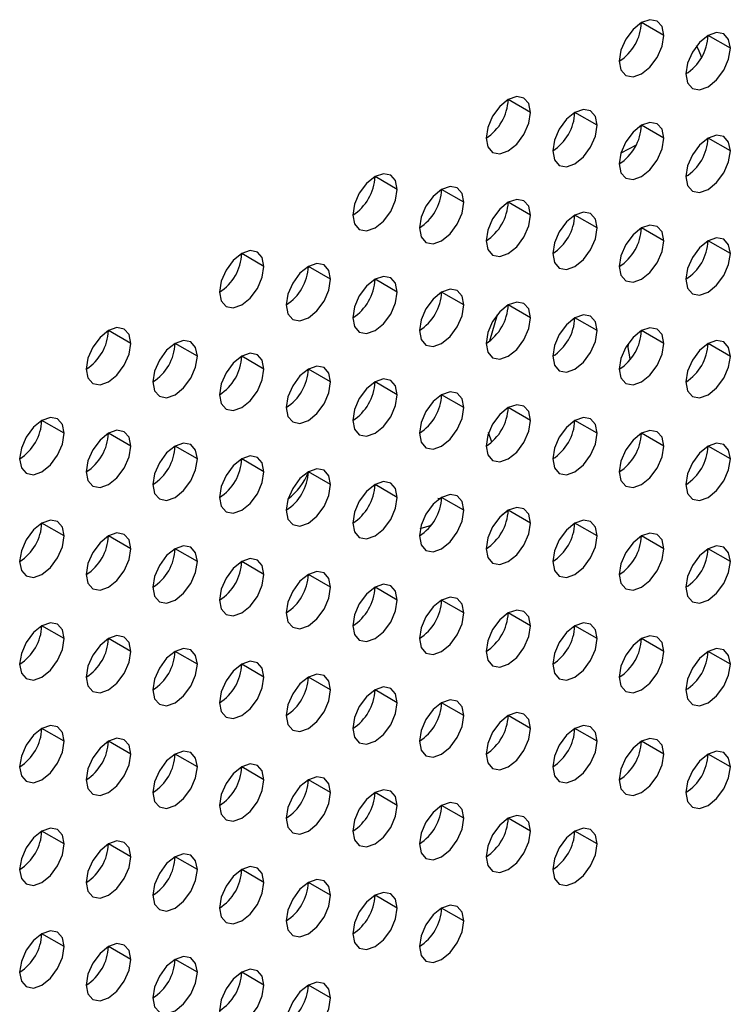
# Model space of a CAD drawing. Header units: millimetres. Extents: x 0 to 1118, y 0 to 864.
# Tile 183 of 256: x 980.28 to 982.54, y 664.32 to 667.46. Entities that reach past the tile are written whole.
import ezdxf

# ---------------------------------------------------------------- set-up
doc = ezdxf.new("R2010")
doc.units = ezdxf.units.MM

msp = doc.modelspace()

# ---------------------------------------------------------------- linework, layer by layer
at = {"color": 7, "linetype": 'Continuous', "lineweight": 25}
for p, q in [((982.3323, 667.4062), (982.2616, 667.4471)), ((982.5445, 667.3654), (982.4738, 667.4062)), ((982.4532, 667.3368), (982.4502, 667.344)), ((981.9081, 667.1613), (981.8374, 667.2021)), ((982.1202, 667.1205), (982.0495, 667.1613)), ((982.3323, 667.0796), (982.2616, 667.1204)), ((982.5445, 667.0388), (982.4738, 667.0796)), ((981.4838, 666.9164), (981.4131, 666.9572)), ((981.6959, 666.8755), (981.6252, 666.9164)), ((981.9081, 666.8347), (981.8374, 666.8755)), ((982.1202, 666.7939), (982.0495, 666.8347)), ((982.3323, 666.753), (982.2616, 666.7938)), ((982.5445, 666.7122), (982.4738, 666.753)), ((981.0595, 666.6715), (980.9888, 666.7123)), ((981.2717, 666.6306), (981.201, 666.6714)), ((981.4838, 666.5898), (981.4131, 666.6306)), ((981.6959, 666.5489), (981.6252, 666.5898)), ((981.9081, 666.5081), (981.8374, 666.5489)), ((982.1202, 666.4672), (982.0495, 666.5081)), ((980.6353, 666.4265), (980.5646, 666.4674)), ((982.3323, 666.4264), (982.2616, 666.4672)), ((980.8474, 666.3857), (980.7767, 666.4265)), ((982.2188, 666.4258), (982.2181, 666.4132)), ((982.5445, 666.3855), (982.4738, 666.4264)), ((981.0595, 666.3449), (980.9888, 666.3857)), ((981.2717, 666.304), (981.201, 666.3448)), ((981.4838, 666.2632), (981.4131, 666.304)), ((981.6959, 666.2223), (981.6252, 666.2631)), ((981.9081, 666.1815), (981.8374, 666.2223)), ((980.4232, 666.1408), (980.3524, 666.1816)), ((982.1202, 666.1406), (982.0495, 666.1814)), ((980.6353, 666.0999), (980.5646, 666.1408)), ((982.3323, 666.0998), (982.2616, 666.1406)), ((980.8474, 666.0591), (980.7767, 666.0999)), ((982.5445, 666.0589), (982.4738, 666.0997)), ((981.0595, 666.0182), (980.9888, 666.0591)), ((981.2717, 665.9774), (981.201, 666.0182)), ((981.4838, 665.9365), (981.4131, 665.9774)), ((981.6959, 665.8957), (981.6252, 665.9365)), ((981.9081, 665.8549), (981.8374, 665.8957)), ((980.4232, 665.8142), (980.3524, 665.855)), ((981.5572, 665.8379), (981.5925, 665.8487)), ((982.1202, 665.814), (982.0495, 665.8548)), ((980.6353, 665.7733), (980.5646, 665.8141)), ((982.3323, 665.7732), (982.2616, 665.814)), ((980.8474, 665.7325), (980.7767, 665.7733)), ((982.5445, 665.7323), (982.4738, 665.7731)), ((981.0595, 665.6916), (980.9888, 665.7324)), ((981.2717, 665.6508), (981.201, 665.6916)), ((981.4838, 665.6099), (981.4131, 665.6507)), ((981.6959, 665.5691), (981.6252, 665.6099)), ((981.9081, 665.5282), (981.8374, 665.5691)), ((980.4232, 665.4875), (980.3524, 665.5284)), ((982.1202, 665.4874), (982.0495, 665.5282)), ((980.6353, 665.4467), (980.5646, 665.4875)), ((982.3323, 665.4465), (982.2616, 665.4874)), ((980.8474, 665.4059), (980.7767, 665.4467)), ((982.5445, 665.4057), (982.4738, 665.4465)), ((981.0595, 665.365), (980.9888, 665.4058)), ((981.2717, 665.3242), (981.201, 665.365)), ((981.4838, 665.2833), (981.4131, 665.3241)), ((981.6959, 665.2425), (981.6252, 665.2833)), ((981.9081, 665.2016), (981.8374, 665.2424)), ((980.4232, 665.1609), (980.3524, 665.2018)), ((982.1202, 665.1608), (982.0495, 665.2016)), ((980.6353, 665.1201), (980.5646, 665.1609)), ((982.3323, 665.1199), (982.2616, 665.1607)), ((980.8474, 665.0792), (980.7767, 665.1201)), ((982.5445, 665.0791), (982.4738, 665.1199)), ((981.0595, 665.0384), (980.9888, 665.0792)), ((981.2717, 664.9975), (981.201, 665.0384)), ((981.4838, 664.9567), (981.4131, 664.9975)), ((981.6959, 664.9158), (981.6252, 664.9567)), ((981.9081, 664.875), (981.8374, 664.9158)), ((980.4232, 664.8343), (980.3524, 664.8751)), ((982.1202, 664.8342), (982.0495, 664.875)), ((980.6353, 664.7935), (980.5646, 664.8343)), ((980.8474, 664.7526), (980.7767, 664.7934)), ((981.0595, 664.7118), (980.9888, 664.7526)), ((981.2717, 664.6709), (981.201, 664.7117)), ((981.4838, 664.6301), (981.4131, 664.6709)), ((981.6959, 664.5892), (981.6252, 664.6301)), ((980.4232, 664.5077), (980.3524, 664.5485)), ((980.6353, 664.4669), (980.5646, 664.5077)), ((980.8474, 664.426), (980.7767, 664.4668)), ((981.0595, 664.3852), (980.9888, 664.426)), ((981.2717, 664.3443), (981.201, 664.3851))]:
    msp.add_line(p, q, dxfattribs=at)
at = {"color": 8, "linetype": 'Continuous', "lineweight": 25}
for p, q in [((982.1966, 667.0333), (982.2453, 667.0588)), ((981.779, 666.4348), (981.8031, 666.5189)), ((981.7847, 666.1129), (981.7749, 666.1429)), ((981.6133, 665.9342), (981.6246, 665.9317)), ((981.8184, 665.8818), (981.8374, 665.895))]:
    msp.add_line(p, q, dxfattribs=at)
at = {"color": 7, "linetype": 'Continuous', "lineweight": 25, "flags": 128}
for points in [[(982.3323, 667.4062), (982.327, 667.4344), (982.3116, 667.452), (982.2887, 667.4565), (982.2616, 667.4471), (982.2346, 667.4252), (982.2116, 667.3943), (982.1963, 667.359), (982.1909, 667.3246)], [(982.1909, 667.3246), (982.1963, 667.2965), (982.2116, 667.2788), (982.2346, 667.2744), (982.2616, 667.2838), (982.2887, 667.3056), (982.3116, 667.3365), (982.327, 667.3719), (982.3323, 667.4062)], [(982.5445, 667.3654), (982.5391, 667.3935), (982.5238, 667.4112), (982.5008, 667.4156), (982.4738, 667.4062), (982.4467, 667.3844), (982.4238, 667.3534), (982.4084, 667.3181), (982.403, 667.2838)], [(982.403, 667.2838), (982.4084, 667.2556), (982.4238, 667.238), (982.4467, 667.2335), (982.4738, 667.2429), (982.5008, 667.2648), (982.5238, 667.2957), (982.5391, 667.331), (982.5445, 667.3654)], [(981.9081, 667.1613), (981.9027, 667.1895), (981.8874, 667.2071), (981.8644, 667.2116), (981.8374, 667.2022), (981.8103, 667.1803), (981.7874, 667.1494), (981.772, 667.114), (981.7667, 667.0797)], [(981.7667, 667.0797), (981.772, 667.0515), (981.7874, 667.0339), (981.8103, 667.0294), (981.8374, 667.0388), (981.8644, 667.0607), (981.8874, 667.0916), (981.9027, 667.127), (981.9081, 667.1613)], [(982.1202, 667.1205), (982.1148, 667.1486), (982.0995, 667.1663), (982.0766, 667.1707), (982.0495, 667.1613), (982.0224, 667.1395), (981.9995, 667.1085), (981.9842, 667.0732), (981.9788, 667.0388)], [(981.9788, 667.0388), (981.9842, 667.0107), (981.9995, 666.993), (982.0224, 666.9886), (982.0495, 666.998), (982.0766, 667.0198), (982.0995, 667.0508), (982.1148, 667.0861), (982.1202, 667.1205)], [(982.3323, 667.0796), (982.327, 667.1078), (982.3116, 667.1254), (982.2887, 667.1299), (982.2616, 667.1205), (982.2346, 667.0986), (982.2116, 667.0677), (982.1963, 667.0323), (982.1909, 666.998)], [(982.1909, 666.998), (982.1963, 666.9698), (982.2116, 666.9522), (982.2346, 666.9477), (982.2616, 666.9571), (982.2887, 666.979), (982.3116, 667.0099), (982.327, 667.0453), (982.3323, 667.0796)], [(982.5445, 667.0388), (982.5391, 667.0669), (982.5238, 667.0846), (982.5008, 667.089), (982.4738, 667.0796), (982.4467, 667.0578), (982.4238, 667.0268), (982.4084, 666.9915), (982.403, 666.9571)], [(982.403, 666.9571), (982.4084, 666.929), (982.4238, 666.9114), (982.4467, 666.9069), (982.4738, 666.9163), (982.5008, 666.9381), (982.5238, 666.9691), (982.5391, 667.0044), (982.5445, 667.0388)], [(981.4838, 666.9164), (981.4784, 666.9445), (981.4631, 666.9622), (981.4402, 666.9666), (981.4131, 666.9572), (981.386, 666.9354), (981.3631, 666.9044), (981.3478, 666.8691), (981.3424, 666.8348)], [(981.6959, 666.8755), (981.6906, 666.9037), (981.6752, 666.9213), (981.6523, 666.9258), (981.6252, 666.9164), (981.5982, 666.8945), (981.5752, 666.8636), (981.5599, 666.8283), (981.5545, 666.7939)], [(981.3424, 666.8348), (981.3478, 666.8066), (981.3631, 666.789), (981.386, 666.7845), (981.4131, 666.7939), (981.4402, 666.8158), (981.4631, 666.8467), (981.4784, 666.882), (981.4838, 666.9164)], [(981.5545, 666.7939), (981.5599, 666.7658), (981.5752, 666.7481), (981.5982, 666.7437), (981.6252, 666.7531), (981.6523, 666.7749), (981.6752, 666.8059), (981.6906, 666.8412), (981.6959, 666.8755)], [(981.9081, 666.8347), (981.9027, 666.8628), (981.8874, 666.8805), (981.8644, 666.8849), (981.8374, 666.8755), (981.8103, 666.8537), (981.7874, 666.8228), (981.772, 666.7874), (981.7667, 666.7531)], [(981.7667, 666.7531), (981.772, 666.7249), (981.7874, 666.7073), (981.8103, 666.7028), (981.8374, 666.7122), (981.8644, 666.7341), (981.8874, 666.765), (981.9027, 666.8003), (981.9081, 666.8347)], [(982.1202, 666.7939), (982.1148, 666.822), (982.0995, 666.8396), (982.0766, 666.8441), (982.0495, 666.8347), (982.0224, 666.8129), (981.9995, 666.7819), (981.9842, 666.7466), (981.9788, 666.7122)], [(982.3323, 666.753), (982.327, 666.7811), (982.3116, 666.7988), (982.2887, 666.8032), (982.2616, 666.7938), (982.2346, 666.772), (982.2116, 666.7411), (982.1963, 666.7057), (982.1909, 666.6714)], [(981.9788, 666.7122), (981.9842, 666.6841), (981.9995, 666.6664), (982.0224, 666.662), (982.0495, 666.6714), (982.0766, 666.6932), (982.0995, 666.7242), (982.1148, 666.7595), (982.1202, 666.7939)], [(982.1909, 666.6714), (982.1963, 666.6432), (982.2116, 666.6256), (982.2346, 666.6211), (982.2616, 666.6305), (982.2887, 666.6524), (982.3116, 666.6833), (982.327, 666.7187), (982.3323, 666.753)], [(982.5445, 666.7122), (982.5391, 666.7403), (982.5238, 666.7579), (982.5008, 666.7624), (982.4738, 666.753), (982.4467, 666.7312), (982.4238, 666.7002), (982.4084, 666.6649), (982.403, 666.6305)], [(981.0595, 666.6715), (981.0542, 666.6996), (981.0388, 666.7173), (981.0159, 666.7217), (980.9888, 666.7123), (980.9618, 666.6905), (980.9388, 666.6595), (980.9235, 666.6242), (980.9181, 666.5898)], [(982.403, 666.6305), (982.4084, 666.6024), (982.4238, 666.5847), (982.4467, 666.5803), (982.4738, 666.5897), (982.5008, 666.6115), (982.5238, 666.6425), (982.5391, 666.6778), (982.5445, 666.7122)], [(980.9181, 666.5898), (980.9235, 666.5617), (980.9388, 666.544), (980.9618, 666.5396), (980.9888, 666.549), (981.0159, 666.5708), (981.0388, 666.6018), (981.0542, 666.6371), (981.0595, 666.6715)], [(981.2717, 666.6306), (981.2663, 666.6588), (981.251, 666.6764), (981.228, 666.6809), (981.201, 666.6715), (981.1739, 666.6496), (981.151, 666.6187), (981.1356, 666.5833), (981.1303, 666.549)], [(981.4838, 666.5898), (981.4784, 666.6179), (981.4631, 666.6356), (981.4402, 666.64), (981.4131, 666.6306), (981.386, 666.6088), (981.3631, 666.5778), (981.3478, 666.5425), (981.3424, 666.5081)], [(981.1303, 666.549), (981.1356, 666.5208), (981.151, 666.5032), (981.1739, 666.4987), (981.201, 666.5082), (981.228, 666.53), (981.251, 666.5609), (981.2663, 666.5963), (981.2717, 666.6306)], [(981.3424, 666.5081), (981.3478, 666.48), (981.3631, 666.4624), (981.386, 666.4579), (981.4131, 666.4673), (981.4402, 666.4891), (981.4631, 666.5201), (981.4784, 666.5554), (981.4838, 666.5898)], [(981.6959, 666.5489), (981.6906, 666.5771), (981.6752, 666.5947), (981.6523, 666.5992), (981.6252, 666.5898), (981.5982, 666.5679), (981.5752, 666.537), (981.5599, 666.5016), (981.5545, 666.4673)], [(981.5545, 666.4673), (981.5599, 666.4391), (981.5752, 666.4215), (981.5982, 666.4171), (981.6252, 666.4265), (981.6523, 666.4483), (981.6752, 666.4792), (981.6906, 666.5146), (981.6959, 666.5489)], [(981.9081, 666.5081), (981.9027, 666.5362), (981.8874, 666.5539), (981.8644, 666.5583), (981.8374, 666.5489), (981.8103, 666.5271), (981.7874, 666.4961), (981.772, 666.4608), (981.7667, 666.4264)], [(982.1202, 666.4672), (982.1148, 666.4954), (982.0995, 666.513), (982.0766, 666.5175), (982.0495, 666.5081), (982.0224, 666.4862), (981.9995, 666.4553), (981.9842, 666.42), (981.9788, 666.3856)], [(981.7667, 666.4264), (981.772, 666.3983), (981.7874, 666.3807), (981.8103, 666.3762), (981.8374, 666.3856), (981.8644, 666.4074), (981.8874, 666.4384), (981.9027, 666.4737), (981.9081, 666.5081)], [(980.6353, 666.4265), (980.6299, 666.4547), (980.6146, 666.4723), (980.5916, 666.4768), (980.5646, 666.4674), (980.5375, 666.4455), (980.5146, 666.4146), (980.4992, 666.3793), (980.4939, 666.3449)], [(981.9788, 666.3856), (981.9842, 666.3575), (981.9995, 666.3398), (982.0224, 666.3354), (982.0495, 666.3448), (982.0766, 666.3666), (982.0995, 666.3975), (982.1148, 666.4329), (982.1202, 666.4672)], [(982.3323, 666.4264), (982.327, 666.4545), (982.3116, 666.4722), (982.2887, 666.4766), (982.2616, 666.4672), (982.2346, 666.4454), (982.2116, 666.4144), (982.1963, 666.3791), (982.1909, 666.3447)], [(980.4939, 666.3449), (980.4992, 666.3168), (980.5146, 666.2991), (980.5375, 666.2947), (980.5646, 666.3041), (980.5916, 666.3259), (980.6146, 666.3569), (980.6299, 666.3922), (980.6353, 666.4265)], [(980.8474, 666.3857), (980.842, 666.4138), (980.8267, 666.4315), (980.8038, 666.4359), (980.7767, 666.4265), (980.7496, 666.4047), (980.7267, 666.3738), (980.7114, 666.3384), (980.706, 666.3041)], [(982.1909, 666.3447), (982.1963, 666.3166), (982.2116, 666.299), (982.2346, 666.2945), (982.2616, 666.3039), (982.2887, 666.3258), (982.3116, 666.3567), (982.327, 666.392), (982.3323, 666.4264)], [(982.5445, 666.3855), (982.5391, 666.4137), (982.5238, 666.4313), (982.5008, 666.4358), (982.4738, 666.4264), (982.4467, 666.4045), (982.4238, 666.3736), (982.4084, 666.3383), (982.403, 666.3039)], [(981.0595, 666.3449), (981.0542, 666.373), (981.0388, 666.3906), (981.0159, 666.3951), (980.9888, 666.3857), (980.9618, 666.3639), (980.9388, 666.3329), (980.9235, 666.2976), (980.9181, 666.2632)], [(982.2181, 666.4132), (982.2248, 666.378), (982.2259, 666.3757)], [(980.706, 666.3041), (980.7114, 666.2759), (980.7267, 666.2583), (980.7496, 666.2538), (980.7767, 666.2632), (980.8038, 666.2851), (980.8267, 666.316), (980.842, 666.3513), (980.8474, 666.3857)], [(982.403, 666.3039), (982.4084, 666.2758), (982.4238, 666.2581), (982.4467, 666.2537), (982.4738, 666.2631), (982.5008, 666.2849), (982.5238, 666.3158), (982.5391, 666.3512), (982.5445, 666.3855)], [(980.9181, 666.2632), (980.9235, 666.2351), (980.9388, 666.2174), (980.9618, 666.213), (980.9888, 666.2224), (981.0159, 666.2442), (981.0388, 666.2752), (981.0542, 666.3105), (981.0595, 666.3449)], [(981.2717, 666.304), (981.2663, 666.3321), (981.251, 666.3498), (981.228, 666.3542), (981.201, 666.3448), (981.1739, 666.323), (981.151, 666.2921), (981.1356, 666.2567), (981.1303, 666.2224)], [(981.1303, 666.2224), (981.1356, 666.1942), (981.151, 666.1766), (981.1739, 666.1721), (981.201, 666.1815), (981.228, 666.2034), (981.251, 666.2343), (981.2663, 666.2697), (981.2717, 666.304)], [(981.4838, 666.2632), (981.4784, 666.2913), (981.4631, 666.3089), (981.4402, 666.3134), (981.4131, 666.304), (981.386, 666.2822), (981.3631, 666.2512), (981.3478, 666.2159), (981.3424, 666.1815)], [(981.3424, 666.1815), (981.3478, 666.1534), (981.3631, 666.1357), (981.386, 666.1313), (981.4131, 666.1407), (981.4402, 666.1625), (981.4631, 666.1935), (981.4784, 666.2288), (981.4838, 666.2632)], [(981.6959, 666.2223), (981.6906, 666.2505), (981.6752, 666.2681), (981.6523, 666.2726), (981.6252, 666.2631), (981.5982, 666.2413), (981.5752, 666.2104), (981.5599, 666.175), (981.5545, 666.1407)], [(981.9081, 666.1815), (981.9027, 666.2096), (981.8874, 666.2272), (981.8644, 666.2317), (981.8374, 666.2223), (981.8103, 666.2005), (981.7874, 666.1695), (981.772, 666.1342), (981.7667, 666.0998)], [(981.5545, 666.1407), (981.5599, 666.1125), (981.5752, 666.0949), (981.5982, 666.0904), (981.6252, 666.0998), (981.6523, 666.1217), (981.6752, 666.1526), (981.6906, 666.188), (981.6959, 666.2223)], [(980.4232, 666.1408), (980.4178, 666.1689), (980.4024, 666.1866), (980.3795, 666.191), (980.3524, 666.1816), (980.3254, 666.1598), (980.3024, 666.1288), (980.2871, 666.0935), (980.2817, 666.0591)], [(981.7667, 666.0998), (981.772, 666.0717), (981.7874, 666.054), (981.8103, 666.0496), (981.8374, 666.059), (981.8644, 666.0808), (981.8874, 666.1118), (981.9027, 666.1471), (981.9081, 666.1815)], [(982.1202, 666.1406), (982.1148, 666.1688), (982.0995, 666.1864), (982.0766, 666.1909), (982.0495, 666.1815), (982.0224, 666.1596), (981.9995, 666.1287), (981.9842, 666.0933), (981.9788, 666.059)], [(980.2817, 666.0591), (980.2871, 666.031), (980.3024, 666.0134), (980.3254, 666.0089), (980.3524, 666.0183), (980.3795, 666.0401), (980.4024, 666.0711), (980.4178, 666.1064), (980.4232, 666.1408)], [(980.6353, 666.0999), (980.6299, 666.1281), (980.6146, 666.1457), (980.5916, 666.1502), (980.5646, 666.1408), (980.5375, 666.1189), (980.5146, 666.088), (980.4992, 666.0526), (980.4939, 666.0183)], [(981.9788, 666.059), (981.9842, 666.0308), (981.9995, 666.0132), (982.0224, 666.0087), (982.0495, 666.0181), (982.0766, 666.04), (982.0995, 666.0709), (982.1148, 666.1063), (982.1202, 666.1406)], [(982.3323, 666.0998), (982.327, 666.1279), (982.3116, 666.1456), (982.2887, 666.15), (982.2616, 666.1406), (982.2346, 666.1188), (982.2116, 666.0878), (982.1963, 666.0525), (982.1909, 666.0181)], [(980.8474, 666.0591), (980.842, 666.0872), (980.8267, 666.1049), (980.8038, 666.1093), (980.7767, 666.0999), (980.7496, 666.0781), (980.7267, 666.0471), (980.7114, 666.0118), (980.706, 665.9774)], [(982.5445, 666.0589), (982.5391, 666.0871), (982.5238, 666.1047), (982.5008, 666.1092), (982.4738, 666.0998), (982.4467, 666.0779), (982.4238, 666.047), (982.4084, 666.0116), (982.403, 665.9773)], [(980.4939, 666.0183), (980.4992, 665.9902), (980.5146, 665.9725), (980.5375, 665.9681), (980.5646, 665.9775), (980.5916, 665.9993), (980.6146, 666.0302), (980.6299, 666.0656), (980.6353, 666.0999)], [(982.1909, 666.0181), (982.1963, 665.99), (982.2116, 665.9724), (982.2346, 665.9679), (982.2616, 665.9773), (982.2887, 665.9991), (982.3116, 666.0301), (982.327, 666.0654), (982.3323, 666.0998)], [(980.706, 665.9774), (980.7114, 665.9493), (980.7267, 665.9317), (980.7496, 665.9272), (980.7767, 665.9366), (980.8038, 665.9584), (980.8267, 665.9894), (980.842, 666.0247), (980.8474, 666.0591)], [(981.0595, 666.0182), (981.0542, 666.0464), (981.0388, 666.064), (981.0159, 666.0685), (980.9888, 666.0591), (980.9618, 666.0372), (980.9388, 666.0063), (980.9235, 665.971), (980.9181, 665.9366)], [(982.403, 665.9773), (982.4084, 665.9491), (982.4238, 665.9315), (982.4467, 665.927), (982.4738, 665.9365), (982.5008, 665.9583), (982.5238, 665.9892), (982.5391, 666.0246), (982.5445, 666.0589)], [(980.9181, 665.9366), (980.9235, 665.9085), (980.9388, 665.8908), (980.9618, 665.8864), (980.9888, 665.8958), (981.0159, 665.9176), (981.0388, 665.9485), (981.0542, 665.9839), (981.0595, 666.0182)], [(981.2717, 665.9774), (981.2663, 666.0055), (981.251, 666.0232), (981.228, 666.0276), (981.201, 666.0182), (981.1739, 665.9964), (981.151, 665.9654), (981.1356, 665.9301), (981.1303, 665.8958)], [(981.4838, 665.9365), (981.4784, 665.9647), (981.4631, 665.9823), (981.4402, 665.9868), (981.4131, 665.9774), (981.386, 665.9555), (981.3631, 665.9246), (981.3478, 665.8893), (981.3424, 665.8549)], [(981.1303, 665.8958), (981.1356, 665.8676), (981.151, 665.85), (981.1739, 665.8455), (981.201, 665.8549), (981.228, 665.8768), (981.251, 665.9077), (981.2663, 665.943), (981.2717, 665.9774)], [(981.3424, 665.8549), (981.3478, 665.8268), (981.3631, 665.8091), (981.386, 665.8047), (981.4131, 665.8141), (981.4402, 665.8359), (981.4631, 665.8669), (981.4784, 665.9022), (981.4838, 665.9365)], [(981.6959, 665.8957), (981.6906, 665.9238), (981.6752, 665.9415), (981.6523, 665.9459), (981.6252, 665.9365), (981.5982, 665.9147), (981.5752, 665.8838), (981.5599, 665.8484), (981.5545, 665.8141)], [(981.5545, 665.8141), (981.5599, 665.7859), (981.5752, 665.7683), (981.5982, 665.7638), (981.6252, 665.7732), (981.6523, 665.7951), (981.6752, 665.826), (981.6906, 665.8613), (981.6959, 665.8957)], [(981.9081, 665.8549), (981.9027, 665.883), (981.8874, 665.9006), (981.8644, 665.9051), (981.8374, 665.8957), (981.8103, 665.8738), (981.7874, 665.8429), (981.772, 665.8076), (981.7667, 665.7732)], [(980.4232, 665.8142), (980.4178, 665.8423), (980.4024, 665.8599), (980.3795, 665.8644), (980.3524, 665.855), (980.3254, 665.8332), (980.3024, 665.8022), (980.2871, 665.7669), (980.2817, 665.7325)], [(982.1202, 665.814), (982.1148, 665.8421), (982.0995, 665.8598), (982.0766, 665.8642), (982.0495, 665.8548), (982.0224, 665.833), (981.9995, 665.8021), (981.9842, 665.7667), (981.9788, 665.7324)], [(981.7667, 665.7732), (981.772, 665.7451), (981.7874, 665.7274), (981.8103, 665.723), (981.8374, 665.7324), (981.8644, 665.7542), (981.8874, 665.7852), (981.9027, 665.8205), (981.9081, 665.8549)], [(980.2817, 665.7325), (980.2871, 665.7044), (980.3024, 665.6867), (980.3254, 665.6823), (980.3524, 665.6917), (980.3795, 665.7135), (980.4024, 665.7445), (980.4178, 665.7798), (980.4232, 665.8142)], [(980.6353, 665.7733), (980.6299, 665.8015), (980.6146, 665.8191), (980.5916, 665.8236), (980.5646, 665.8142), (980.5375, 665.7923), (980.5146, 665.7614), (980.4992, 665.726), (980.4939, 665.6917)], [(981.9788, 665.7324), (981.9842, 665.7042), (981.9995, 665.6866), (982.0224, 665.6821), (982.0495, 665.6915), (982.0766, 665.7134), (982.0995, 665.7443), (982.1148, 665.7796), (982.1202, 665.814)], [(982.3323, 665.7732), (982.327, 665.8013), (982.3116, 665.8189), (982.2887, 665.8234), (982.2616, 665.814), (982.2346, 665.7922), (982.2116, 665.7612), (982.1963, 665.7259), (982.1909, 665.6915)], [(980.4939, 665.6917), (980.4992, 665.6635), (980.5146, 665.6459), (980.5375, 665.6414), (980.5646, 665.6508), (980.5916, 665.6727), (980.6146, 665.7036), (980.6299, 665.739), (980.6353, 665.7733)], [(980.8474, 665.7325), (980.842, 665.7606), (980.8267, 665.7783), (980.8038, 665.7827), (980.7767, 665.7733), (980.7496, 665.7515), (980.7267, 665.7205), (980.7114, 665.6852), (980.706, 665.6508)], [(982.1909, 665.6915), (982.1963, 665.6634), (982.2116, 665.6457), (982.2346, 665.6413), (982.2616, 665.6507), (982.2887, 665.6725), (982.3116, 665.7035), (982.327, 665.7388), (982.3323, 665.7732)], [(982.5445, 665.7323), (982.5391, 665.7605), (982.5238, 665.7781), (982.5008, 665.7825), (982.4738, 665.7731), (982.4467, 665.7513), (982.4238, 665.7204), (982.4084, 665.685), (982.403, 665.6507)], [(980.706, 665.6508), (980.7114, 665.6227), (980.7267, 665.605), (980.7496, 665.6006), (980.7767, 665.61), (980.8038, 665.6318), (980.8267, 665.6628), (980.842, 665.6981), (980.8474, 665.7325)], [(981.0595, 665.6916), (981.0542, 665.7198), (981.0388, 665.7374), (981.0159, 665.7419), (980.9888, 665.7325), (980.9618, 665.7106), (980.9388, 665.6797), (980.9235, 665.6443), (980.9181, 665.61)], [(982.403, 665.6507), (982.4084, 665.6225), (982.4238, 665.6049), (982.4467, 665.6004), (982.4738, 665.6098), (982.5008, 665.6317), (982.5238, 665.6626), (982.5391, 665.698), (982.5445, 665.7323)], [(981.2717, 665.6508), (981.2663, 665.6789), (981.251, 665.6966), (981.228, 665.701), (981.201, 665.6916), (981.1739, 665.6698), (981.151, 665.6388), (981.1356, 665.6035), (981.1303, 665.5691)], [(980.9181, 665.61), (980.9235, 665.5818), (980.9388, 665.5642), (980.9618, 665.5597), (980.9888, 665.5691), (981.0159, 665.591), (981.0388, 665.6219), (981.0542, 665.6573), (981.0595, 665.6916)], [(981.1303, 665.5691), (981.1356, 665.541), (981.151, 665.5234), (981.1739, 665.5189), (981.201, 665.5283), (981.228, 665.5501), (981.251, 665.5811), (981.2663, 665.6164), (981.2717, 665.6508)], [(981.4838, 665.6099), (981.4784, 665.6381), (981.4631, 665.6557), (981.4402, 665.6602), (981.4131, 665.6508), (981.386, 665.6289), (981.3631, 665.598), (981.3478, 665.5626), (981.3424, 665.5283)], [(981.3424, 665.5283), (981.3478, 665.5001), (981.3631, 665.4825), (981.386, 665.478), (981.4131, 665.4875), (981.4402, 665.5093), (981.4631, 665.5402), (981.4784, 665.5756), (981.4838, 665.6099)], [(981.6959, 665.5691), (981.6906, 665.5972), (981.6752, 665.6149), (981.6523, 665.6193), (981.6252, 665.6099), (981.5982, 665.5881), (981.5752, 665.5571), (981.5599, 665.5218), (981.5545, 665.4874)], [(981.9081, 665.5282), (981.9027, 665.5564), (981.8874, 665.574), (981.8644, 665.5785), (981.8374, 665.5691), (981.8103, 665.5472), (981.7874, 665.5163), (981.772, 665.4809), (981.7667, 665.4466)], [(981.5545, 665.4874), (981.5599, 665.4593), (981.5752, 665.4417), (981.5982, 665.4372), (981.6252, 665.4466), (981.6523, 665.4684), (981.6752, 665.4994), (981.6906, 665.5347), (981.6959, 665.5691)], [(980.4232, 665.4875), (980.4178, 665.5157), (980.4024, 665.5333), (980.3795, 665.5378), (980.3524, 665.5284), (980.3254, 665.5065), (980.3024, 665.4756), (980.2871, 665.4403), (980.2817, 665.4059)], [(981.7667, 665.4466), (981.772, 665.4185), (981.7874, 665.4008), (981.8103, 665.3964), (981.8374, 665.4058), (981.8644, 665.4276), (981.8874, 665.4585), (981.9027, 665.4939), (981.9081, 665.5282)], [(982.1202, 665.4874), (982.1148, 665.5155), (982.0995, 665.5332), (982.0766, 665.5376), (982.0495, 665.5282), (982.0224, 665.5064), (981.9995, 665.4754), (981.9842, 665.4401), (981.9788, 665.4057)], [(980.2817, 665.4059), (980.2871, 665.3778), (980.3024, 665.3601), (980.3254, 665.3557), (980.3524, 665.3651), (980.3795, 665.3869), (980.4024, 665.4179), (980.4178, 665.4532), (980.4232, 665.4875)], [(980.6353, 665.4467), (980.6299, 665.4748), (980.6146, 665.4925), (980.5916, 665.4969), (980.5646, 665.4875), (980.5375, 665.4657), (980.5146, 665.4348), (980.4992, 665.3994), (980.4939, 665.3651)], [(981.9788, 665.4057), (981.9842, 665.3776), (981.9995, 665.36), (982.0224, 665.3555), (982.0495, 665.3649), (982.0766, 665.3868), (982.0995, 665.4177), (982.1148, 665.453), (982.1202, 665.4874)], [(982.3323, 665.4465), (982.327, 665.4747), (982.3116, 665.4923), (982.2887, 665.4968), (982.2616, 665.4874), (982.2346, 665.4655), (982.2116, 665.4346), (982.1963, 665.3993), (982.1909, 665.3649)], [(980.8474, 665.4059), (980.842, 665.434), (980.8267, 665.4516), (980.8038, 665.4561), (980.7767, 665.4467), (980.7496, 665.4249), (980.7267, 665.3939), (980.7114, 665.3586), (980.706, 665.3242)], [(982.5445, 665.4057), (982.5391, 665.4338), (982.5238, 665.4515), (982.5008, 665.4559), (982.4738, 665.4465), (982.4467, 665.4247), (982.4238, 665.3937), (982.4084, 665.3584), (982.403, 665.3241)], [(980.4939, 665.3651), (980.4992, 665.3369), (980.5146, 665.3193), (980.5375, 665.3148), (980.5646, 665.3242), (980.5916, 665.3461), (980.6146, 665.377), (980.6299, 665.4123), (980.6353, 665.4467)], [(982.1909, 665.3649), (982.1963, 665.3368), (982.2116, 665.3191), (982.2346, 665.3147), (982.2616, 665.3241), (982.2887, 665.3459), (982.3116, 665.3768), (982.327, 665.4122), (982.3323, 665.4465)], [(980.706, 665.3242), (980.7114, 665.2961), (980.7267, 665.2784), (980.7496, 665.274), (980.7767, 665.2834), (980.8038, 665.3052), (980.8267, 665.3362), (980.842, 665.3715), (980.8474, 665.4059)], [(981.0595, 665.365), (981.0542, 665.3931), (981.0388, 665.4108), (981.0159, 665.4152), (980.9888, 665.4058), (980.9618, 665.384), (980.9388, 665.3531), (980.9235, 665.3177), (980.9181, 665.2834)], [(982.403, 665.3241), (982.4084, 665.2959), (982.4238, 665.2783), (982.4467, 665.2738), (982.4738, 665.2832), (982.5008, 665.3051), (982.5238, 665.336), (982.5391, 665.3713), (982.5445, 665.4057)], [(980.9181, 665.2834), (980.9235, 665.2552), (980.9388, 665.2376), (980.9618, 665.2331), (980.9888, 665.2425), (981.0159, 665.2644), (981.0388, 665.2953), (981.0542, 665.3307), (981.0595, 665.365)], [(981.2717, 665.3242), (981.2663, 665.3523), (981.251, 665.3699), (981.228, 665.3744), (981.201, 665.365), (981.1739, 665.3432), (981.151, 665.3122), (981.1356, 665.2769), (981.1303, 665.2425)], [(981.1303, 665.2425), (981.1356, 665.2144), (981.151, 665.1967), (981.1739, 665.1923), (981.201, 665.2017), (981.228, 665.2235), (981.251, 665.2545), (981.2663, 665.2898), (981.2717, 665.3242)], [(981.4838, 665.2833), (981.4784, 665.3115), (981.4631, 665.3291), (981.4402, 665.3336), (981.4131, 665.3241), (981.386, 665.3023), (981.3631, 665.2714), (981.3478, 665.236), (981.3424, 665.2017)], [(981.6959, 665.2425), (981.6906, 665.2706), (981.6752, 665.2882), (981.6523, 665.2927), (981.6252, 665.2833), (981.5982, 665.2615), (981.5752, 665.2305), (981.5599, 665.1952), (981.5545, 665.1608)], [(981.3424, 665.2017), (981.3478, 665.1735), (981.3631, 665.1559), (981.386, 665.1514), (981.4131, 665.1608), (981.4402, 665.1827), (981.4631, 665.2136), (981.4784, 665.249), (981.4838, 665.2833)], [(981.5545, 665.1608), (981.5599, 665.1327), (981.5752, 665.115), (981.5982, 665.1106), (981.6252, 665.12), (981.6523, 665.1418), (981.6752, 665.1728), (981.6906, 665.2081), (981.6959, 665.2425)], [(981.9081, 665.2016), (981.9027, 665.2298), (981.8874, 665.2474), (981.8644, 665.2519), (981.8374, 665.2425), (981.8103, 665.2206), (981.7874, 665.1897), (981.772, 665.1543), (981.7667, 665.12)], [(980.4232, 665.1609), (980.4178, 665.1891), (980.4024, 665.2067), (980.3795, 665.2112), (980.3524, 665.2018), (980.3254, 665.1799), (980.3024, 665.149), (980.2871, 665.1136), (980.2817, 665.0793)], [(981.7667, 665.12), (981.772, 665.0918), (981.7874, 665.0742), (981.8103, 665.0697), (981.8374, 665.0791), (981.8644, 665.101), (981.8874, 665.1319), (981.9027, 665.1673), (981.9081, 665.2016)], [(982.1202, 665.1608), (982.1148, 665.1889), (982.0995, 665.2066), (982.0766, 665.211), (982.0495, 665.2016), (982.0224, 665.1798), (981.9995, 665.1488), (981.9842, 665.1135), (981.9788, 665.0791)], [(980.6353, 665.1201), (980.6299, 665.1482), (980.6146, 665.1659), (980.5916, 665.1703), (980.5646, 665.1609), (980.5375, 665.1391), (980.5146, 665.1081), (980.4992, 665.0728), (980.4939, 665.0384)], [(982.3323, 665.1199), (982.327, 665.1481), (982.3116, 665.1657), (982.2887, 665.1702), (982.2616, 665.1608), (982.2346, 665.1389), (982.2116, 665.108), (982.1963, 665.0726), (982.1909, 665.0383)], [(980.2817, 665.0793), (980.2871, 665.0511), (980.3024, 665.0335), (980.3254, 665.0291), (980.3524, 665.0385), (980.3795, 665.0603), (980.4024, 665.0912), (980.4178, 665.1266), (980.4232, 665.1609)], [(981.9788, 665.0791), (981.9842, 665.051), (981.9995, 665.0333), (982.0224, 665.0289), (982.0495, 665.0383), (982.0766, 665.0601), (982.0995, 665.0911), (982.1148, 665.1264), (982.1202, 665.1608)], [(980.4939, 665.0384), (980.4992, 665.0103), (980.5146, 664.9927), (980.5375, 664.9882), (980.5646, 664.9976), (980.5916, 665.0194), (980.6146, 665.0504), (980.6299, 665.0857), (980.6353, 665.1201)], [(980.8474, 665.0792), (980.842, 665.1074), (980.8267, 665.125), (980.8038, 665.1295), (980.7767, 665.1201), (980.7496, 665.0982), (980.7267, 665.0673), (980.7114, 665.032), (980.706, 664.9976)], [(982.1909, 665.0383), (982.1963, 665.0101), (982.2116, 664.9925), (982.2346, 664.988), (982.2616, 664.9975), (982.2887, 665.0193), (982.3116, 665.0502), (982.327, 665.0856), (982.3323, 665.1199)], [(982.5445, 665.0791), (982.5391, 665.1072), (982.5238, 665.1249), (982.5008, 665.1293), (982.4738, 665.1199), (982.4467, 665.0981), (982.4238, 665.0671), (982.4084, 665.0318), (982.403, 664.9974)], [(980.706, 664.9976), (980.7114, 664.9695), (980.7267, 664.9518), (980.7496, 664.9474), (980.7767, 664.9568), (980.8038, 664.9786), (980.8267, 665.0095), (980.842, 665.0449), (980.8474, 665.0792)], [(981.0595, 665.0384), (981.0542, 665.0665), (981.0388, 665.0842), (981.0159, 665.0886), (980.9888, 665.0792), (980.9618, 665.0574), (980.9388, 665.0264), (980.9235, 664.9911), (980.9181, 664.9567)], [(982.403, 664.9974), (982.4084, 664.9693), (982.4238, 664.9517), (982.4467, 664.9472), (982.4738, 664.9566), (982.5008, 664.9784), (982.5238, 665.0094), (982.5391, 665.0447), (982.5445, 665.0791)], [(981.2717, 664.9975), (981.2663, 665.0257), (981.251, 665.0433), (981.228, 665.0478), (981.201, 665.0384), (981.1739, 665.0165), (981.151, 664.9856), (981.1356, 664.9503), (981.1303, 664.9159)], [(980.9181, 664.9567), (980.9235, 664.9286), (980.9388, 664.911), (980.9618, 664.9065), (980.9888, 664.9159), (981.0159, 664.9378), (981.0388, 664.9687), (981.0542, 665.004), (981.0595, 665.0384)], [(981.1303, 664.9159), (981.1356, 664.8878), (981.151, 664.8701), (981.1739, 664.8657), (981.201, 664.8751), (981.228, 664.8969), (981.251, 664.9278), (981.2663, 664.9632), (981.2717, 664.9975)], [(981.4838, 664.9567), (981.4784, 664.9848), (981.4631, 665.0025), (981.4402, 665.0069), (981.4131, 664.9975), (981.386, 664.9757), (981.3631, 664.9447), (981.3478, 664.9094), (981.3424, 664.8751)], [(981.3424, 664.8751), (981.3478, 664.8469), (981.3631, 664.8293), (981.386, 664.8248), (981.4131, 664.8342), (981.4402, 664.8561), (981.4631, 664.887), (981.4784, 664.9223), (981.4838, 664.9567)], [(981.6959, 664.9158), (981.6906, 664.944), (981.6752, 664.9616), (981.6523, 664.9661), (981.6252, 664.9567), (981.5982, 664.9348), (981.5752, 664.9039), (981.5599, 664.8686), (981.5545, 664.8342)], [(981.5545, 664.8342), (981.5599, 664.8061), (981.5752, 664.7884), (981.5982, 664.784), (981.6252, 664.7934), (981.6523, 664.8152), (981.6752, 664.8462), (981.6906, 664.8815), (981.6959, 664.9158)], [(981.9081, 664.875), (981.9027, 664.9031), (981.8874, 664.9208), (981.8644, 664.9252), (981.8374, 664.9158), (981.8103, 664.894), (981.7874, 664.8631), (981.772, 664.8277), (981.7667, 664.7934)], [(980.4232, 664.8343), (980.4178, 664.8625), (980.4024, 664.8801), (980.3795, 664.8846), (980.3524, 664.8751), (980.3254, 664.8533), (980.3024, 664.8224), (980.2871, 664.787), (980.2817, 664.7527)], [(981.7667, 664.7934), (981.772, 664.7652), (981.7874, 664.7476), (981.8103, 664.7431), (981.8374, 664.7525), (981.8644, 664.7744), (981.8874, 664.8053), (981.9027, 664.8406), (981.9081, 664.875)], [(982.1202, 664.8342), (982.1148, 664.8623), (982.0995, 664.8799), (982.0766, 664.8844), (982.0495, 664.875), (982.0224, 664.8532), (981.9995, 664.8222), (981.9842, 664.7869), (981.9788, 664.7525)], [(980.2817, 664.7527), (980.2871, 664.7245), (980.3024, 664.7069), (980.3254, 664.7024), (980.3524, 664.7118), (980.3795, 664.7337), (980.4024, 664.7646), (980.4178, 664.8), (980.4232, 664.8343)], [(980.6353, 664.7935), (980.6299, 664.8216), (980.6146, 664.8392), (980.5916, 664.8437), (980.5646, 664.8343), (980.5375, 664.8125), (980.5146, 664.7815), (980.4992, 664.7462), (980.4939, 664.7118)], [(981.9788, 664.7525), (981.9842, 664.7244), (981.9995, 664.7067), (982.0224, 664.7023), (982.0495, 664.7117), (982.0766, 664.7335), (982.0995, 664.7645), (982.1148, 664.7998), (982.1202, 664.8342)], [(980.4939, 664.7118), (980.4992, 664.6837), (980.5146, 664.666), (980.5375, 664.6616), (980.5646, 664.671), (980.5916, 664.6928), (980.6146, 664.7238), (980.6299, 664.7591), (980.6353, 664.7935)], [(980.8474, 664.7526), (980.842, 664.7808), (980.8267, 664.7984), (980.8038, 664.8029), (980.7767, 664.7935), (980.7496, 664.7716), (980.7267, 664.7407), (980.7114, 664.7053), (980.706, 664.671)], [(981.0595, 664.7118), (981.0542, 664.7399), (981.0388, 664.7576), (981.0159, 664.762), (980.9888, 664.7526), (980.9618, 664.7308), (980.9388, 664.6998), (980.9235, 664.6645), (980.9181, 664.6301)], [(980.706, 664.671), (980.7114, 664.6428), (980.7267, 664.6252), (980.7496, 664.6207), (980.7767, 664.6301), (980.8038, 664.652), (980.8267, 664.6829), (980.842, 664.7183), (980.8474, 664.7526)], [(980.9181, 664.6301), (980.9235, 664.602), (980.9388, 664.5844), (980.9618, 664.5799), (980.9888, 664.5893), (981.0159, 664.6111), (981.0388, 664.6421), (981.0542, 664.6774), (981.0595, 664.7118)], [(981.2717, 664.6709), (981.2663, 664.6991), (981.251, 664.7167), (981.228, 664.7212), (981.201, 664.7118), (981.1739, 664.6899), (981.151, 664.659), (981.1356, 664.6236), (981.1303, 664.5893)], [(981.1303, 664.5893), (981.1356, 664.5611), (981.151, 664.5435), (981.1739, 664.539), (981.201, 664.5485), (981.228, 664.5703), (981.251, 664.6012), (981.2663, 664.6366), (981.2717, 664.6709)], [(981.4838, 664.6301), (981.4784, 664.6582), (981.4631, 664.6759), (981.4402, 664.6803), (981.4131, 664.6709), (981.386, 664.6491), (981.3631, 664.6181), (981.3478, 664.5828), (981.3424, 664.5484)], [(981.6959, 664.5892), (981.6906, 664.6174), (981.6752, 664.635), (981.6523, 664.6395), (981.6252, 664.6301), (981.5982, 664.6082), (981.5752, 664.5773), (981.5599, 664.5419), (981.5545, 664.5076)], [(981.3424, 664.5484), (981.3478, 664.5203), (981.3631, 664.5027), (981.386, 664.4982), (981.4131, 664.5076), (981.4402, 664.5294), (981.4631, 664.5604), (981.4784, 664.5957), (981.4838, 664.6301)], [(981.5545, 664.5076), (981.5599, 664.4795), (981.5752, 664.4618), (981.5982, 664.4574), (981.6252, 664.4668), (981.6523, 664.4886), (981.6752, 664.5195), (981.6906, 664.5549), (981.6959, 664.5892)], [(980.4232, 664.5077), (980.4178, 664.5358), (980.4024, 664.5535), (980.3795, 664.5579), (980.3524, 664.5485), (980.3254, 664.5267), (980.3024, 664.4958), (980.2871, 664.4604), (980.2817, 664.4261)], [(980.6353, 664.4669), (980.6299, 664.495), (980.6146, 664.5126), (980.5916, 664.5171), (980.5646, 664.5077), (980.5375, 664.4858), (980.5146, 664.4549), (980.4992, 664.4196), (980.4939, 664.3852)], [(980.2817, 664.4261), (980.2871, 664.3979), (980.3024, 664.3803), (980.3254, 664.3758), (980.3524, 664.3852), (980.3795, 664.4071), (980.4024, 664.438), (980.4178, 664.4733), (980.4232, 664.5077)], [(980.4939, 664.3852), (980.4992, 664.3571), (980.5146, 664.3394), (980.5375, 664.335), (980.5646, 664.3444), (980.5916, 664.3662), (980.6146, 664.3972), (980.6299, 664.4325), (980.6353, 664.4669)], [(980.8474, 664.426), (980.842, 664.4541), (980.8267, 664.4718), (980.8038, 664.4762), (980.7767, 664.4668), (980.7496, 664.445), (980.7267, 664.4141), (980.7114, 664.3787), (980.706, 664.3444)], [(980.706, 664.3444), (980.7114, 664.3162), (980.7267, 664.2986), (980.7496, 664.2941), (980.7767, 664.3035), (980.8038, 664.3254), (980.8267, 664.3563), (980.842, 664.3916), (980.8474, 664.426)], [(981.0595, 664.3852), (981.0542, 664.4133), (981.0388, 664.4309), (981.0159, 664.4354), (980.9888, 664.426), (980.9618, 664.4042), (980.9388, 664.3732), (980.9235, 664.3379), (980.9181, 664.3035)], [(980.9181, 664.3035), (980.9235, 664.2754), (980.9388, 664.2577), (980.9618, 664.2533), (980.9888, 664.2627), (981.0159, 664.2845), (981.0388, 664.3155), (981.0542, 664.3508), (981.0595, 664.3852)], [(981.2717, 664.3443), (981.2663, 664.3725), (981.251, 664.3901), (981.228, 664.3945), (981.201, 664.3851), (981.1739, 664.3633), (981.151, 664.3324), (981.1356, 664.297), (981.1303, 664.2627)], [(981.1303, 664.2627), (981.1356, 664.2345), (981.151, 664.2169), (981.1739, 664.2124), (981.201, 664.2218), (981.228, 664.2437), (981.251, 664.2746), (981.2663, 664.31), (981.2717, 664.3443)]]:
    msp.add_lwpolyline(points, dxfattribs=at)
at = {"color": 8, "linetype": 'Continuous', "lineweight": 25, "flags": 128}
for points in [[(982.4502, 667.344), (982.4418, 667.3633), (982.4371, 667.3732)], [(981.5858, 665.8406), (981.5864, 665.8415), (981.5908, 665.8482)]]:
    msp.add_lwpolyline(points, dxfattribs=at)
at = {"color": 7, "linetype": 'Continuous', "lineweight": 25}
for centre, radius, start, end in [((982.1081, 667.454), 0.1537, 302.6055, 357.3945), ((982.3202, 667.4132), 0.1537, 302.6055, 357.3945), ((981.6838, 667.2091), 0.1537, 302.6055, 357.3945), ((981.896, 667.1683), 0.1537, 302.6055, 357.3945), ((982.1081, 667.1274), 0.1537, 302.6055, 357.3945), ((982.3202, 667.0866), 0.1537, 302.6055, 357.3945), ((981.2596, 666.9642), 0.1537, 302.6055, 357.3945), ((981.4717, 666.9234), 0.1537, 302.6055, 357.3945), ((981.6838, 666.8825), 0.1537, 302.6055, 357.3945), ((981.896, 666.8417), 0.1537, 302.6055, 357.3945), ((982.1081, 666.8008), 0.1537, 302.6055, 357.3945), ((982.3202, 666.76), 0.1537, 302.6055, 357.3945), ((980.8353, 666.7193), 0.1537, 302.6055, 357.3945), ((981.0474, 666.6784), 0.1537, 302.6055, 357.3945), ((981.2596, 666.6376), 0.1537, 302.6055, 357.3945), ((981.4717, 666.5967), 0.1537, 302.6055, 357.3945), ((981.6838, 666.5559), 0.1537, 302.6055, 357.3945), ((981.896, 666.515), 0.1537, 302.6055, 357.3945), ((980.411, 666.4744), 0.1537, 302.6055, 357.3945), ((982.1081, 666.4742), 0.1537, 302.6055, 357.3945), ((980.6232, 666.4335), 0.1537, 302.6055, 357.3945), ((982.3202, 666.4333), 0.1537, 302.6055, 357.3945), ((980.8353, 666.3927), 0.1537, 302.6055, 357.3945), ((981.0474, 666.3518), 0.1537, 302.6055, 357.3945), ((981.2596, 666.311), 0.1537, 302.6055, 357.3945), ((981.4717, 666.2701), 0.1537, 302.6055, 357.3945), ((981.6838, 666.2293), 0.1537, 302.6055, 357.3945), ((980.1989, 666.1886), 0.1537, 302.6055, 357.3945), ((981.896, 666.1884), 0.1537, 302.6055, 357.3945), ((980.411, 666.1477), 0.1537, 302.6055, 357.3945), ((982.1081, 666.1476), 0.1537, 302.6055, 357.3945), ((980.6232, 666.1069), 0.1537, 302.6055, 357.3945), ((982.3202, 666.1067), 0.1537, 302.6055, 357.3945), ((980.8353, 666.066), 0.1537, 302.6055, 357.3945), ((981.0474, 666.0252), 0.1537, 302.6055, 357.3945), ((981.0158, 666.0908), 0.1992, 307.2318, 338.3974), ((981.2596, 665.9844), 0.1537, 302.6055, 357.3945), ((981.4717, 665.9435), 0.1537, 302.6055, 357.3945), ((981.6838, 665.9027), 0.1537, 302.6055, 357.3945), ((980.1989, 665.862), 0.1537, 302.6055, 357.3945), ((981.896, 665.8618), 0.1537, 302.6055, 357.3945), ((980.411, 665.8211), 0.1537, 302.6055, 357.3945), ((982.1081, 665.821), 0.1537, 302.6055, 357.3945), ((980.6232, 665.7803), 0.1537, 302.6055, 357.3945), ((982.3202, 665.7801), 0.1537, 302.6055, 357.3945), ((980.8353, 665.7394), 0.1537, 302.6055, 357.3945), ((981.0474, 665.6986), 0.1537, 302.6055, 357.3945), ((981.2596, 665.6577), 0.1537, 302.6055, 357.3945), ((981.4717, 665.6169), 0.1537, 302.6055, 357.3945), ((981.6838, 665.576), 0.1537, 302.6055, 357.3945), ((980.1989, 665.5354), 0.1537, 302.6055, 357.3945), ((981.896, 665.5352), 0.1537, 302.6055, 357.3945), ((980.411, 665.4945), 0.1537, 302.6055, 357.3945), ((982.1081, 665.4943), 0.1537, 302.6055, 357.3945), ((980.6232, 665.4537), 0.1537, 302.6055, 357.3945), ((982.3202, 665.4535), 0.1537, 302.6055, 357.3945), ((980.8353, 665.4128), 0.1537, 302.6055, 357.3945), ((981.0474, 665.372), 0.1537, 302.6055, 357.3945), ((981.2596, 665.3311), 0.1537, 302.6055, 357.3945), ((981.4717, 665.2903), 0.1537, 302.6055, 357.3945), ((981.6838, 665.2494), 0.1537, 302.6055, 357.3945), ((980.1989, 665.2087), 0.1537, 302.6055, 357.3945), ((981.896, 665.2086), 0.1537, 302.6055, 357.3945), ((980.411, 665.1679), 0.1537, 302.6055, 357.3945), ((982.1081, 665.1677), 0.1537, 302.6055, 357.3945), ((980.6232, 665.127), 0.1537, 302.6055, 357.3945), ((982.3202, 665.1269), 0.1537, 302.6055, 357.3945), ((980.8353, 665.0862), 0.1537, 302.6055, 357.3945), ((981.0474, 665.0453), 0.1537, 302.6055, 357.3945), ((981.2596, 665.0045), 0.1537, 302.6055, 357.3945), ((981.4717, 664.9637), 0.1537, 302.6055, 357.3945), ((981.6838, 664.9228), 0.1537, 302.6055, 357.3945), ((980.1989, 664.8821), 0.1537, 302.6055, 357.3945), ((981.896, 664.882), 0.1537, 302.6055, 357.3945), ((980.411, 664.8413), 0.1537, 302.6055, 357.3945), ((980.6232, 664.8004), 0.1537, 302.6055, 357.3945), ((980.8353, 664.7596), 0.1537, 302.6055, 357.3945), ((981.0474, 664.7187), 0.1537, 302.6055, 357.3945), ((981.2596, 664.6779), 0.1537, 302.6055, 357.3945), ((981.4717, 664.637), 0.1537, 302.6055, 357.3945), ((980.1989, 664.5555), 0.1537, 302.6055, 357.3945), ((980.411, 664.5147), 0.1537, 302.6055, 357.3945), ((980.6232, 664.4738), 0.1537, 302.6055, 357.3945), ((980.8353, 664.433), 0.1537, 302.6055, 357.3945), ((981.0474, 664.3921), 0.1537, 302.6055, 357.3945)]:
    msp.add_arc(centre, radius, start, end, dxfattribs=at)

doc.saveas('drawing.dxf')
